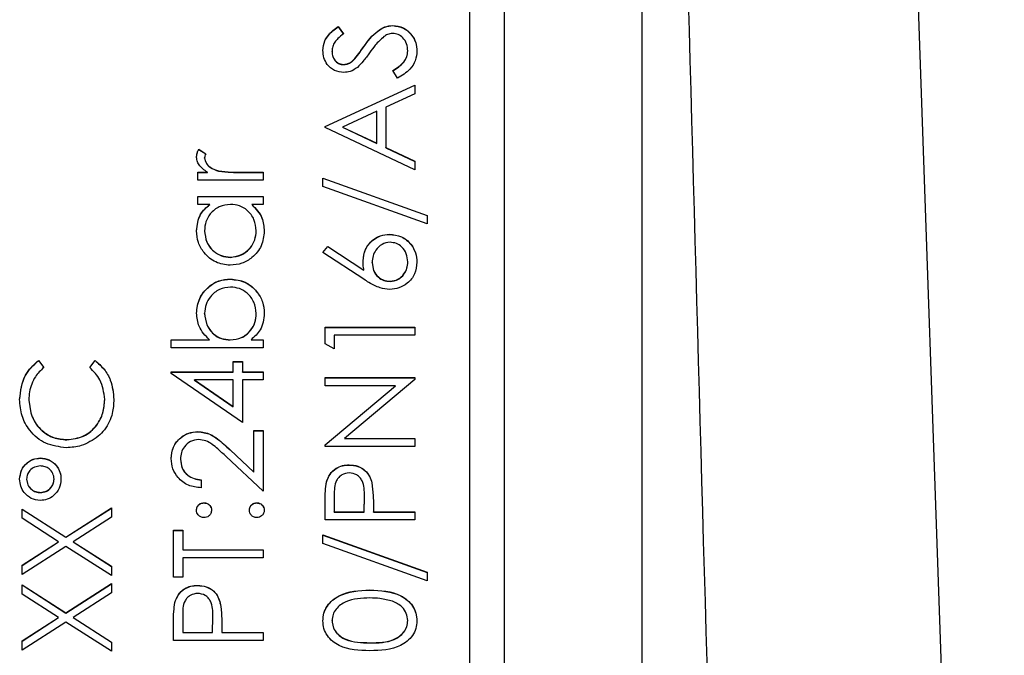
# Model space of a CAD drawing. Header units: millimetres. Extents: x 328 to 1113, y 82 to 901.
# Tile 14 of 23: x 642 to 657, y 516 to 525. Entities that reach past the tile are written whole.
import ezdxf

# ---------------------------------------------------------------- set-up
doc = ezdxf.new("R2010")
doc.units = ezdxf.units.MM

msp = doc.modelspace()

# ---------------------------------------------------------------- linework, layer by layer
at = {"color": 7, "linetype": 'Continuous', "lineweight": 25}
for p, q in [((654.231, 559.758), (656.682, 489.597)), ((651.424, 504.916), (651.424, 548.631)), ((649.424, 546.631), (649.424, 505.631)), ((648.924, 508.139), (648.924, 544.123)), ((647.011, 525.165), (647.09, 525.059)), ((647.011, 525.162), (647.011, 525.165)), ((647.011, 525.162), (647.09, 525.056)), ((647.805, 525.178), (647.805, 525.181)), ((646.924, 524.802), (646.924, 524.805)), ((647.386, 524.872), (647.386, 524.875)), ((648.024, 524.807), (648.024, 524.81)), ((647.256, 524.697), (647.256, 524.7)), ((647.088, 524.612), (647.088, 524.615)), ((647.873, 524.415), (647.807, 524.525)), ((646.824, 523.715), (648.124, 524.315)), ((646.824, 523.712), (648.124, 524.312)), ((648.124, 524.315), (648.124, 524.188)), ((648.124, 524.188), (647.707, 523.996)), ((647.574, 523.935), (647.077, 523.705)), ((647.574, 523.47), (647.574, 523.935)), ((647.707, 523.996), (647.707, 523.407)), ((646.824, 523.698), (646.824, 523.715)), ((648.124, 523.082), (646.824, 523.698)), ((647.077, 523.703), (647.077, 523.705)), ((647.077, 523.705), (647.574, 523.47)), ((647.077, 523.703), (647.574, 523.467)), ((644.99, 523.382), (645.091, 523.318)), ((644.99, 523.379), (644.99, 523.382)), ((644.99, 523.379), (645.091, 523.315)), ((647.574, 523.467), (647.574, 523.47)), ((647.707, 523.407), (648.124, 523.209)), ((647.707, 523.404), (647.707, 523.407)), ((647.707, 523.404), (648.124, 523.206)), ((645.074, 523.255), (645.074, 523.258)), ((648.124, 523.209), (648.124, 523.082)), ((645.278, 523.067), (645.278, 523.07)), ((644.974, 523.049), (645.114, 523.049)), ((644.974, 522.932), (644.974, 523.049)), ((644.974, 523.046), (645.114, 523.046)), ((645.924, 522.932), (644.974, 522.932)), ((645.114, 523.046), (645.114, 523.049)), ((645.605, 523.049), (645.924, 523.049)), ((645.605, 523.046), (645.605, 523.049)), ((645.605, 523.046), (645.924, 523.046)), ((645.924, 523.049), (645.924, 522.932)), ((646.79, 522.965), (648.307, 522.422)), ((646.79, 522.843), (646.79, 522.965)), ((646.79, 522.963), (648.307, 522.419)), ((648.307, 522.299), (646.79, 522.843)), ((644.974, 522.699), (645.924, 522.699)), ((644.974, 522.582), (644.974, 522.699)), ((644.974, 522.696), (645.924, 522.696)), ((645.924, 522.699), (645.924, 522.582)), ((645.15, 522.582), (644.974, 522.582)), ((645.15, 522.579), (645.15, 522.582)), ((645.924, 522.582), (645.759, 522.582)), ((645.759, 522.579), (645.759, 522.582)), ((648.307, 522.422), (648.307, 522.299)), ((645.074, 522.197), (645.074, 522.2)), ((645.824, 522.196), (645.824, 522.199)), ((647.759, 522.146), (647.759, 522.149)), ((646.79, 521.883), (646.861, 521.972)), ((646.792, 521.882), (646.861, 521.969)), ((646.861, 521.972), (647.386, 521.629)), ((646.861, 521.969), (646.861, 521.972)), ((646.861, 521.969), (647.386, 521.626)), ((645.448, 521.813), (645.448, 521.816)), ((647.384, 521.495), (646.79, 521.883)), ((647.386, 521.626), (647.386, 521.629)), ((647.507, 521.736), (647.507, 521.739)), ((648.024, 521.746), (648.024, 521.749)), ((645.451, 521.496), (645.451, 521.499)), ((647.766, 521.463), (647.766, 521.466)), ((645.074, 520.998), (645.074, 521.001)), ((645.824, 520.996), (645.824, 520.999)), ((646.824, 520.8), (648.124, 520.8)), ((646.824, 520.559), (646.824, 520.8)), ((646.824, 520.797), (648.124, 520.797)), ((648.124, 520.8), (648.124, 520.683)), ((646.957, 520.683), (646.957, 520.483)), ((648.124, 520.683), (646.957, 520.683)), ((644.59, 520.616), (645.146, 520.616)), ((644.59, 520.5), (644.59, 520.616)), ((644.59, 520.614), (645.146, 520.614)), ((645.924, 520.5), (644.59, 520.5)), ((645.146, 520.614), (645.146, 520.616)), ((645.447, 520.614), (645.447, 520.616)), ((645.748, 520.616), (645.924, 520.616)), ((645.748, 520.614), (645.748, 520.616)), ((645.748, 520.614), (645.924, 520.614)), ((645.924, 520.616), (645.924, 520.5)), ((646.957, 520.483), (646.824, 520.559)), ((642.662, 520.317), (642.74, 520.215)), ((642.662, 520.314), (642.662, 520.317)), ((642.662, 520.314), (642.74, 520.212)), ((643.407, 520.215), (643.484, 520.317)), ((643.407, 520.212), (643.484, 520.314)), ((643.484, 520.314), (643.484, 520.317)), ((645.49, 520.3), (645.624, 520.3)), ((645.49, 520.15), (645.49, 520.3)), ((645.49, 520.297), (645.624, 520.297)), ((645.624, 520.3), (645.624, 520.15)), ((644.59, 520.15), (645.49, 520.15)), ((644.59, 520.126), (644.59, 520.15)), ((644.59, 520.147), (645.49, 520.147)), ((645.624, 519.417), (644.59, 520.126)), ((645.49, 520.147), (645.49, 520.15)), ((645.624, 520.15), (645.924, 520.15)), ((645.624, 520.147), (645.624, 520.15)), ((645.624, 520.147), (645.924, 520.147)), ((645.924, 520.15), (645.924, 520.033)), ((646.824, 520.067), (648.124, 520.067)), ((646.824, 519.95), (646.824, 520.067)), ((646.824, 520.064), (648.124, 520.064)), ((648.124, 520.067), (648.124, 520.04)), ((644.926, 520.033), (645.49, 519.646)), ((645.49, 520.033), (644.926, 520.033)), ((644.926, 520.03), (644.926, 520.033)), ((644.926, 520.03), (645.49, 519.643)), ((645.49, 519.646), (645.49, 520.033)), ((645.624, 520.033), (645.624, 519.417)), ((645.924, 520.033), (645.624, 520.033)), ((647.847, 519.95), (646.824, 519.95)), ((646.824, 519.092), (647.847, 519.95)), ((646.824, 519.089), (647.847, 519.947)), ((648.124, 520.04), (647.103, 519.184)), ((647.847, 519.947), (647.847, 519.95)), ((642.524, 519.739), (642.524, 519.742)), ((643.624, 519.747), (643.624, 519.75)), ((645.49, 519.643), (645.49, 519.646)), ((644.977, 519.281), (644.977, 519.284)), ((645.79, 519.3), (645.924, 519.3)), ((645.79, 518.696), (645.79, 519.3)), ((645.79, 519.297), (645.924, 519.297)), ((645.924, 519.3), (645.924, 518.417)), ((643.075, 519.164), (643.075, 519.167)), ((646.824, 519.067), (646.824, 519.092)), ((648.124, 519.067), (646.824, 519.067)), ((647.103, 519.184), (648.124, 519.184)), ((647.103, 519.181), (647.103, 519.184)), ((647.103, 519.181), (648.124, 519.181)), ((648.124, 519.184), (648.124, 519.067)), ((645.924, 518.417), (645.386, 518.921)), ((645.443, 519.021), (645.79, 518.696)), ((645.443, 519.018), (645.443, 519.021)), ((645.443, 519.018), (645.79, 518.693)), ((642.69, 518.898), (642.69, 518.901)), ((644.724, 518.882), (644.724, 518.885)), ((647.173, 518.798), (647.173, 518.801)), ((645.79, 518.693), (645.79, 518.696)), ((642.49, 518.592), (642.49, 518.595)), ((642.89, 518.591), (642.89, 518.594)), ((645.024, 518.584), (645.024, 518.467)), ((646.843, 518.549), (646.843, 518.552)), ((647.502, 518.538), (647.502, 518.541)), ((642.69, 518.398), (642.69, 518.401)), ((646.957, 518.355), (646.957, 518.118)), ((647.39, 518.118), (647.393, 518.345)), ((647.39, 518.115), (647.393, 518.342)), ((647.393, 518.347), (647.393, 518.35)), ((647.393, 518.342), (647.393, 518.345)), ((645.065, 518.248), (645.065, 518.251)), ((645.832, 518.248), (645.832, 518.251)), ((646.824, 518.001), (646.824, 518.256)), ((647.524, 518.21), (647.524, 518.118)), ((642.424, 518.159), (643.061, 517.752)), ((642.424, 518.025), (642.424, 518.159)), ((642.424, 518.156), (643.061, 517.749)), ((643.061, 517.752), (643.724, 518.176)), ((643.061, 517.749), (643.724, 518.173)), ((643.724, 518.176), (643.724, 518.041)), ((646.957, 518.115), (646.957, 518.118)), ((646.957, 518.118), (647.39, 518.118)), ((646.957, 518.115), (647.39, 518.115)), ((647.39, 518.115), (647.39, 518.118)), ((647.524, 518.118), (648.124, 518.118)), ((647.524, 518.115), (647.524, 518.118)), ((647.524, 518.115), (648.124, 518.115)), ((648.124, 518.118), (648.124, 518.001)), ((642.956, 517.684), (642.424, 518.025)), ((643.724, 518.041), (643.166, 517.684)), ((648.124, 518.001), (646.824, 518.001)), ((644.624, 517.851), (644.757, 517.851)), ((644.624, 517.168), (644.624, 517.851)), ((644.624, 517.848), (644.757, 517.848)), ((644.757, 517.851), (644.757, 517.568)), ((646.79, 517.784), (648.307, 517.241)), ((646.79, 517.661), (646.79, 517.784)), ((646.79, 517.781), (648.307, 517.238)), ((642.424, 517.344), (642.956, 517.684)), ((642.424, 517.341), (642.956, 517.681)), ((642.956, 517.681), (642.956, 517.684)), ((643.061, 517.749), (643.061, 517.752)), ((643.166, 517.684), (643.724, 517.328)), ((643.166, 517.681), (643.166, 517.684)), ((643.166, 517.681), (643.724, 517.325)), ((648.307, 517.118), (646.79, 517.661)), ((643.061, 517.617), (642.424, 517.21)), ((643.724, 517.193), (643.061, 517.617)), ((644.757, 517.568), (645.924, 517.568)), ((644.757, 517.565), (644.757, 517.568)), ((644.757, 517.565), (645.924, 517.565)), ((645.924, 517.568), (645.924, 517.451)), ((642.424, 517.21), (642.424, 517.344)), ((645.924, 517.451), (644.757, 517.451)), ((644.757, 517.451), (644.757, 517.168)), ((643.724, 517.328), (643.724, 517.193)), ((648.307, 517.241), (648.307, 517.118)), ((642.424, 517.06), (643.061, 516.652)), ((642.424, 516.925), (642.424, 517.06)), ((642.424, 517.057), (643.061, 516.649)), ((643.061, 516.652), (643.724, 517.076)), ((643.061, 516.649), (643.724, 517.073)), ((643.724, 517.076), (643.724, 516.942)), ((644.757, 517.168), (644.624, 517.168)), ((644.973, 517.048), (644.973, 517.051)), ((642.956, 516.585), (642.424, 516.925)), ((643.724, 516.942), (643.166, 516.585)), ((647.474, 516.982), (647.474, 516.985)), ((644.643, 516.8), (644.643, 516.802)), ((645.302, 516.789), (645.302, 516.792)), ((643.061, 516.649), (643.061, 516.652)), ((642.424, 516.245), (642.956, 516.585)), ((642.424, 516.242), (642.956, 516.582)), ((643.061, 516.518), (642.424, 516.11)), ((642.956, 516.582), (642.956, 516.585)), ((643.724, 516.093), (643.061, 516.518)), ((643.166, 516.585), (643.724, 516.228)), ((643.166, 516.582), (643.166, 516.585)), ((643.166, 516.582), (643.724, 516.225)), ((644.624, 516.252), (644.624, 516.507)), ((644.757, 516.606), (644.757, 516.368)), ((645.19, 516.368), (645.193, 516.596)), ((645.19, 516.365), (645.193, 516.593)), ((645.193, 516.597), (645.193, 516.601)), ((645.193, 516.593), (645.193, 516.596)), ((646.924, 516.537), (646.924, 516.54)), ((648.024, 516.537), (648.024, 516.54)), ((644.757, 516.368), (645.19, 516.368)), ((644.757, 516.365), (644.757, 516.368)), ((644.757, 516.365), (645.19, 516.365)), ((645.19, 516.365), (645.19, 516.368)), ((645.324, 516.461), (645.324, 516.368)), ((645.324, 516.368), (645.924, 516.368)), ((645.324, 516.365), (645.324, 516.368)), ((645.324, 516.365), (645.924, 516.365)), ((645.924, 516.368), (645.924, 516.252)), ((642.424, 516.11), (642.424, 516.245)), ((643.724, 516.228), (643.724, 516.093)), ((645.924, 516.252), (644.624, 516.252)), ((647.474, 516.215), (647.474, 516.218))]:
    msp.add_line(p, q, dxfattribs=at)
for points, knots in [([(653.277, 483.245), (653.015, 492.69), (652.493, 511.444), (651.738, 538.406), (651.243, 555.924), (651.011, 564.133)], [0, 0, 0, 0, 0.350298, 0.695547, 1, 1, 1, 1]), ([(646.79, 524.818), (646.796, 524.867), (646.806, 524.947), (646.868, 525.042), (646.935, 525.108), (646.985, 525.146), (647.011, 525.165)], [0, 0, 0, 0, 0.338729, 0.558835, 0.779344, 1, 1, 1, 1]), ([(646.79, 524.815), (646.796, 524.864), (646.806, 524.944), (646.868, 525.039), (646.935, 525.105), (646.985, 525.143), (647.011, 525.162)], [0, 0, 0, 0, 0.338729, 0.558835, 0.779344, 1, 1, 1, 1]), ([(647.09, 525.059), (647.063, 525.037), (647.016, 525), (646.961, 524.939), (646.929, 524.875), (646.926, 524.829), (646.924, 524.805)], [0, 0, 0, 0, 0.340409, 0.560482, 0.78018, 1, 1, 1, 1]), ([(647.386, 524.875), (647.446, 524.956), (647.53, 525.07), (647.687, 525.167), (647.766, 525.176), (647.805, 525.181)], [0, 0, 0, 0, 0.560115, 0.780284, 1, 1, 1, 1]), ([(647.386, 524.872), (647.446, 524.954), (647.53, 525.067), (647.687, 525.164), (647.766, 525.173), (647.805, 525.178)], [0, 0, 0, 0, 0.560115, 0.780284, 1, 1, 1, 1]), ([(647.803, 525.065), (647.778, 525.061), (647.731, 525.056), (647.693, 525.029), (647.676, 525.018)], [0, 0, 0, 0, 0.55899, 1, 1, 1, 1]), ([(648.024, 524.81), (648.02, 524.845), (648.013, 524.915), (647.961, 525), (647.886, 525.054), (647.831, 525.061), (647.803, 525.065)], [0, 0, 0, 0, 0.280276, 0.560148, 0.780153, 1, 1, 1, 1]), ([(647.805, 525.181), (647.858, 525.174), (647.965, 525.159), (648.078, 525.055), (648.147, 524.935), (648.154, 524.852), (648.157, 524.81)], [0, 0, 0, 0, 0.279183, 0.559085, 0.779446, 1, 1, 1, 1]), ([(647.805, 525.178), (647.858, 525.171), (647.965, 525.156), (648.078, 525.053), (648.147, 524.933), (648.154, 524.849), (648.157, 524.807)], [0, 0, 0, 0, 0.279183, 0.559085, 0.779446, 1, 1, 1, 1]), ([(647.676, 525.018), (647.633, 524.978), (647.556, 524.906), (647.495, 524.821), (647.469, 524.784)], [0, 0, 0, 0, 0.559496, 1, 1, 1, 1]), ([(647.094, 524.498), (647.048, 524.504), (646.955, 524.515), (646.855, 524.604), (646.8, 524.71), (646.794, 524.782), (646.79, 524.818)], [0, 0, 0, 0, 0.279553, 0.558798, 0.779378, 1, 1, 1, 1]), ([(646.924, 524.805), (646.926, 524.779), (646.93, 524.726), (646.97, 524.663), (647.026, 524.621), (647.068, 524.617), (647.088, 524.615)], [0, 0, 0, 0, 0.280274, 0.559931, 0.77992, 1, 1, 1, 1]), ([(646.924, 524.802), (646.926, 524.776), (646.93, 524.723), (646.97, 524.66), (647.026, 524.618), (647.068, 524.614), (647.088, 524.612)], [0, 0, 0, 0, 0.280274, 0.559931, 0.77992, 1, 1, 1, 1]), ([(647.256, 524.7), (647.281, 524.732), (647.326, 524.79), (647.367, 524.849), (647.386, 524.875)], [0, 0, 0, 0, 0.559906, 1, 1, 1, 1]), ([(647.256, 524.697), (647.281, 524.729), (647.326, 524.787), (647.367, 524.846), (647.386, 524.872)], [0, 0, 0, 0, 0.559906, 1, 1, 1, 1]), ([(647.469, 524.784), (647.439, 524.741), (647.385, 524.666), (647.32, 524.6), (647.292, 524.571)], [0, 0, 0, 0, 0.560413, 1, 1, 1, 1]), ([(647.807, 524.525), (647.867, 524.563), (647.949, 524.617), (648.015, 524.727), (648.021, 524.782), (648.024, 524.81)], [0, 0, 0, 0, 0.559321, 0.779782, 1, 1, 1, 1]), ([(647.807, 524.522), (647.867, 524.56), (647.949, 524.614), (648.015, 524.724), (648.021, 524.779), (648.024, 524.807)], [0, 0, 0, 0, 0.559321, 0.779782, 1, 1, 1, 1]), ([(648.157, 524.81), (648.152, 524.762), (648.143, 524.666), (648.045, 524.518), (647.938, 524.454), (647.873, 524.415)], [0, 0, 0, 0, 0.27988, 0.559666, 1, 1, 1, 1]), ([(647.088, 524.615), (647.107, 524.616), (647.143, 524.619), (647.203, 524.647), (647.236, 524.68), (647.256, 524.7)], [0, 0, 0, 0, 0.279946, 0.559774, 1, 1, 1, 1]), ([(647.088, 524.612), (647.107, 524.613), (647.143, 524.616), (647.203, 524.645), (647.236, 524.677), (647.256, 524.697)], [0, 0, 0, 0, 0.279946, 0.559774, 1, 1, 1, 1]), ([(647.292, 524.571), (647.258, 524.548), (647.198, 524.507), (647.126, 524.501), (647.094, 524.498)], [0, 0, 0, 0, 0.5598405, 1, 1, 1, 1]), ([(644.957, 523.28), (644.96, 523.301), (644.964, 523.337), (644.982, 523.368), (644.99, 523.382)], [0, 0, 0, 0, 0.559243, 1, 1, 1, 1]), ([(644.957, 523.277), (644.96, 523.298), (644.964, 523.334), (644.982, 523.365), (644.99, 523.379)], [0, 0, 0, 0, 0.559243, 1, 1, 1, 1]), ([(645.114, 523.049), (645.069, 523.081), (645.007, 523.127), (644.963, 523.216), (644.959, 523.259), (644.957, 523.28)], [0, 0, 0, 0, 0.558788, 0.779481, 1, 1, 1, 1]), ([(645.091, 523.318), (645.086, 523.307), (645.077, 523.288), (645.075, 523.267), (645.074, 523.258)], [0, 0, 0, 0, 0.560396, 1, 1, 1, 1]), ([(645.074, 523.258), (645.08, 523.231), (645.092, 523.176), (645.168, 523.105), (645.237, 523.083), (645.278, 523.07)], [0, 0, 0, 0, 0.2783358, 0.5587681, 1, 1, 1, 1]), ([(645.074, 523.255), (645.08, 523.228), (645.092, 523.173), (645.168, 523.102), (645.237, 523.08), (645.278, 523.067)], [0, 0, 0, 0, 0.278336, 0.558768, 1, 1, 1, 1]), ([(645.278, 523.07), (645.339, 523.062), (645.447, 523.048), (645.556, 523.049), (645.605, 523.049)], [0, 0, 0, 0, 0.559636, 1, 1, 1, 1]), ([(645.278, 523.067), (645.339, 523.059), (645.447, 523.045), (645.556, 523.046), (645.605, 523.046)], [0, 0, 0, 0, 0.559636, 1, 1, 1, 1]), ([(644.957, 522.198), (644.967, 522.284), (644.984, 522.437), (645.099, 522.538), (645.15, 522.582)], [0, 0, 0, 0, 0.559062, 1, 1, 1, 1]), ([(644.957, 522.195), (644.967, 522.281), (644.984, 522.434), (645.099, 522.535), (645.15, 522.579)], [0, 0, 0, 0, 0.559062, 1, 1, 1, 1]), ([(645.451, 522.582), (645.395, 522.576), (645.282, 522.564), (645.158, 522.459), (645.084, 522.332), (645.077, 522.244), (645.074, 522.2)], [0, 0, 0, 0, 0.27966, 0.55921, 0.779487, 1, 1, 1, 1]), ([(645.824, 522.199), (645.817, 522.254), (645.804, 522.366), (645.708, 522.495), (645.583, 522.571), (645.495, 522.578), (645.451, 522.582)], [0, 0, 0, 0, 0.279822, 0.559387, 0.779603, 1, 1, 1, 1]), ([(645.759, 522.582), (645.818, 522.521), (645.923, 522.411), (645.935, 522.261), (645.94, 522.194)], [0, 0, 0, 0, 0.558763, 1, 1, 1, 1]), ([(645.759, 522.579), (645.818, 522.518), (645.923, 522.408), (645.935, 522.258), (645.94, 522.191)], [0, 0, 0, 0, 0.558763, 1, 1, 1, 1]), ([(645.446, 521.699), (645.373, 521.708), (645.228, 521.726), (645.069, 521.864), (644.972, 522.026), (644.962, 522.141), (644.957, 522.198)], [0, 0, 0, 0, 0.279413, 0.559191, 0.779548, 1, 1, 1, 1]), ([(645.074, 522.2), (645.08, 522.144), (645.093, 522.033), (645.192, 521.906), (645.316, 521.83), (645.404, 521.821), (645.448, 521.816)], [0, 0, 0, 0, 0.279767, 0.559291, 0.779719, 1, 1, 1, 1]), ([(645.074, 522.197), (645.08, 522.141), (645.093, 522.03), (645.192, 521.903), (645.316, 521.827), (645.404, 521.818), (645.448, 521.813)], [0, 0, 0, 0, 0.279767, 0.559291, 0.779719, 1, 1, 1, 1]), ([(645.448, 521.816), (645.503, 521.824), (645.614, 521.84), (645.738, 521.942), (645.811, 522.067), (645.82, 522.155), (645.824, 522.199)], [0, 0, 0, 0, 0.279429, 0.559146, 0.77957, 1, 1, 1, 1]), ([(645.448, 521.813), (645.503, 521.821), (645.614, 521.837), (645.738, 521.939), (645.811, 522.065), (645.82, 522.152), (645.824, 522.196)], [0, 0, 0, 0, 0.279429, 0.559146, 0.77957, 1, 1, 1, 1]), ([(645.94, 522.194), (645.932, 522.121), (645.915, 521.975), (645.78, 521.814), (645.618, 521.714), (645.504, 521.704), (645.446, 521.699)], [0, 0, 0, 0, 0.279573, 0.559333, 0.779589, 1, 1, 1, 1]), ([(647.374, 521.764), (647.38, 521.821), (647.393, 521.934), (647.498, 522.061), (647.625, 522.138), (647.714, 522.145), (647.759, 522.149)], [0, 0, 0, 0, 0.279638, 0.559326, 0.779527, 1, 1, 1, 1]), ([(647.374, 521.761), (647.38, 521.818), (647.393, 521.931), (647.498, 522.058), (647.625, 522.135), (647.714, 522.142), (647.759, 522.146)], [0, 0, 0, 0, 0.279638, 0.559326, 0.779527, 1, 1, 1, 1]), ([(647.759, 522.149), (647.818, 522.142), (647.937, 522.129), (648.069, 522.018), (648.144, 521.883), (648.153, 521.79), (648.157, 521.743)], [0, 0, 0, 0, 0.279631, 0.55896, 0.779478, 1, 1, 1, 1]), ([(647.759, 522.146), (647.818, 522.139), (647.937, 522.126), (648.069, 522.015), (648.144, 521.88), (648.153, 521.787), (648.157, 521.74)], [0, 0, 0, 0, 0.279631, 0.55896, 0.779478, 1, 1, 1, 1]), ([(647.766, 522.033), (647.725, 522.027), (647.644, 522.014), (647.561, 521.929), (647.514, 521.835), (647.509, 521.771), (647.507, 521.739)], [0, 0, 0, 0, 0.278754, 0.558605, 0.779147, 1, 1, 1, 1]), ([(648.024, 521.749), (648.02, 521.789), (648.012, 521.869), (647.945, 521.962), (647.86, 522.023), (647.797, 522.029), (647.766, 522.033)], [0, 0, 0, 0, 0.280018, 0.559853, 0.779987, 1, 1, 1, 1]), ([(647.386, 521.629), (647.382, 521.654), (647.375, 521.699), (647.374, 521.744), (647.374, 521.764)], [0, 0, 0, 0, 0.5599103, 1, 1, 1, 1]), ([(647.507, 521.739), (647.511, 521.7), (647.517, 521.62), (647.586, 521.53), (647.673, 521.475), (647.735, 521.469), (647.766, 521.466)], [0, 0, 0, 0, 0.2801275, 0.5595148, 0.7797192, 1, 1, 1, 1]), ([(647.507, 521.736), (647.511, 521.697), (647.517, 521.618), (647.586, 521.527), (647.673, 521.472), (647.735, 521.466), (647.766, 521.463)], [0, 0, 0, 0, 0.280127, 0.559515, 0.779719, 1, 1, 1, 1]), ([(648.157, 521.743), (648.15, 521.685), (648.136, 521.569), (648.031, 521.437), (647.898, 521.363), (647.807, 521.354), (647.761, 521.349)], [0, 0, 0, 0, 0.27967, 0.559085, 0.779558, 1, 1, 1, 1]), ([(647.766, 521.466), (647.806, 521.472), (647.886, 521.483), (647.968, 521.564), (648.017, 521.655), (648.021, 521.718), (648.024, 521.749)], [0, 0, 0, 0, 0.279059, 0.55882, 0.779303, 1, 1, 1, 1]), ([(647.766, 521.463), (647.806, 521.469), (647.886, 521.48), (647.968, 521.561), (648.017, 521.652), (648.021, 521.715), (648.024, 521.746)], [0, 0, 0, 0, 0.279059, 0.5588204, 0.7793034, 1, 1, 1, 1]), ([(644.957, 521.004), (644.966, 521.077), (644.983, 521.223), (645.117, 521.384), (645.278, 521.485), (645.393, 521.494), (645.451, 521.499)], [0, 0, 0, 0, 0.279577, 0.559334, 0.779604, 1, 1, 1, 1]), ([(644.957, 521.001), (644.966, 521.074), (644.983, 521.22), (645.117, 521.381), (645.278, 521.482), (645.393, 521.492), (645.451, 521.496)], [0, 0, 0, 0, 0.279577, 0.559334, 0.779604, 1, 1, 1, 1]), ([(645.451, 521.499), (645.524, 521.49), (645.67, 521.473), (645.828, 521.335), (645.926, 521.172), (645.936, 521.057), (645.94, 521)], [0, 0, 0, 0, 0.279433, 0.559216, 0.779559, 1, 1, 1, 1]), ([(645.451, 521.496), (645.524, 521.488), (645.67, 521.47), (645.828, 521.332), (645.926, 521.169), (645.936, 521.055), (645.94, 520.997)], [0, 0, 0, 0, 0.279433, 0.559216, 0.779559, 1, 1, 1, 1]), ([(647.761, 521.349), (647.715, 521.354), (647.638, 521.362), (647.539, 521.403), (647.46, 521.446), (647.409, 521.478), (647.384, 521.495)], [0, 0, 0, 0, 0.339374, 0.559486, 0.779731, 1, 1, 1, 1]), ([(645.451, 521.383), (645.395, 521.375), (645.284, 521.359), (645.16, 521.257), (645.087, 521.132), (645.078, 521.045), (645.074, 521.001)], [0, 0, 0, 0, 0.279403, 0.559104, 0.779552, 1, 1, 1, 1]), ([(645.824, 520.999), (645.817, 521.055), (645.804, 521.166), (645.705, 521.292), (645.582, 521.369), (645.494, 521.378), (645.451, 521.383)], [0, 0, 0, 0, 0.279756, 0.559279, 0.779725, 1, 1, 1, 1]), ([(645.146, 520.616), (645.086, 520.677), (644.978, 520.786), (644.964, 520.937), (644.957, 521.004)], [0, 0, 0, 0, 0.559294, 1, 1, 1, 1]), ([(645.074, 521.001), (645.081, 520.945), (645.094, 520.834), (645.189, 520.704), (645.315, 520.628), (645.403, 520.62), (645.447, 520.616)], [0, 0, 0, 0, 0.279786, 0.559477, 0.779627, 1, 1, 1, 1]), ([(645.074, 520.998), (645.081, 520.942), (645.094, 520.831), (645.189, 520.701), (645.315, 520.625), (645.403, 520.617), (645.447, 520.614)], [0, 0, 0, 0, 0.279786, 0.559477, 0.779627, 1, 1, 1, 1]), ([(645.447, 520.616), (645.503, 520.623), (645.616, 520.635), (645.74, 520.74), (645.813, 520.867), (645.82, 520.955), (645.824, 520.999)], [0, 0, 0, 0, 0.279639, 0.559192, 0.779512, 1, 1, 1, 1]), ([(645.447, 520.614), (645.503, 520.62), (645.616, 520.632), (645.74, 520.737), (645.813, 520.864), (645.82, 520.952), (645.824, 520.996)], [0, 0, 0, 0, 0.279639, 0.559192, 0.779512, 1, 1, 1, 1]), ([(645.94, 521), (645.931, 520.915), (645.913, 520.762), (645.798, 520.661), (645.748, 520.616)], [0, 0, 0, 0, 0.5589217, 1, 1, 1, 1]), ([(642.39, 519.75), (642.404, 519.874), (642.429, 520.097), (642.591, 520.25), (642.662, 520.317)], [0, 0, 0, 0, 0.559517, 1, 1, 1, 1]), ([(642.39, 519.747), (642.404, 519.871), (642.429, 520.094), (642.591, 520.247), (642.662, 520.314)], [0, 0, 0, 0, 0.559517, 1, 1, 1, 1]), ([(642.74, 520.215), (642.696, 520.172), (642.623, 520.102), (642.562, 519.975), (642.529, 519.861), (642.526, 519.782), (642.524, 519.742)], [0, 0, 0, 0, 0.339327, 0.559466, 0.779727, 1, 1, 1, 1]), ([(643.624, 519.75), (643.612, 519.851), (643.59, 520.031), (643.463, 520.158), (643.407, 520.215)], [0, 0, 0, 0, 0.558772, 1, 1, 1, 1]), ([(643.484, 520.317), (643.53, 520.277), (643.622, 520.196), (643.733, 520.004), (643.748, 519.847), (643.757, 519.751)], [0, 0, 0, 0, 0.28041, 0.560795, 1, 1, 1, 1]), ([(643.484, 520.314), (643.53, 520.274), (643.622, 520.193), (643.733, 520.001), (643.748, 519.844), (643.757, 519.748)], [0, 0, 0, 0, 0.28041, 0.560795, 1, 1, 1, 1]), ([(643.066, 519.05), (642.964, 519.062), (642.761, 519.086), (642.537, 519.278), (642.408, 519.51), (642.396, 519.67), (642.39, 519.75)], [0, 0, 0, 0, 0.279512, 0.55908, 0.779374, 1, 1, 1, 1]), ([(642.524, 519.742), (642.533, 519.659), (642.552, 519.493), (642.693, 519.3), (642.879, 519.185), (643.01, 519.173), (643.075, 519.167)], [0, 0, 0, 0, 0.279856, 0.559519, 0.779686, 1, 1, 1, 1]), ([(642.524, 519.739), (642.533, 519.656), (642.552, 519.491), (642.693, 519.297), (642.879, 519.182), (643.01, 519.17), (643.075, 519.164)], [0, 0, 0, 0, 0.279856, 0.559519, 0.779686, 1, 1, 1, 1]), ([(643.075, 519.167), (643.159, 519.177), (643.327, 519.197), (643.509, 519.36), (643.61, 519.553), (643.619, 519.684), (643.624, 519.75)], [0, 0, 0, 0, 0.279434, 0.558921, 0.779283, 1, 1, 1, 1]), ([(643.075, 519.164), (643.159, 519.174), (643.327, 519.194), (643.509, 519.357), (643.61, 519.55), (643.619, 519.682), (643.624, 519.747)], [0, 0, 0, 0, 0.279434, 0.558921, 0.779283, 1, 1, 1, 1]), ([(643.757, 519.751), (643.753, 519.683), (643.747, 519.57), (643.694, 519.422), (643.625, 519.307), (643.562, 519.246), (643.53, 519.215)], [0, 0, 0, 0, 0.339838, 0.559927, 0.779959, 1, 1, 1, 1]), ([(643.53, 519.215), (643.451, 519.161), (643.31, 519.065), (643.141, 519.055), (643.066, 519.05)], [0, 0, 0, 0, 0.559029, 1, 1, 1, 1]), ([(644.59, 518.891), (644.596, 518.949), (644.607, 519.065), (644.713, 519.194), (644.841, 519.271), (644.932, 519.28), (644.977, 519.284)], [0, 0, 0, 0, 0.27989, 0.559224, 0.779582, 1, 1, 1, 1]), ([(644.59, 518.888), (644.596, 518.946), (644.607, 519.062), (644.713, 519.191), (644.841, 519.268), (644.932, 519.277), (644.977, 519.281)], [0, 0, 0, 0, 0.27989, 0.559224, 0.779582, 1, 1, 1, 1]), ([(644.977, 519.284), (645.039, 519.276), (645.143, 519.263), (645.261, 519.179), (645.355, 519.103), (645.414, 519.048), (645.443, 519.021)], [0, 0, 0, 0, 0.33837, 0.558748, 0.779361, 1, 1, 1, 1]), ([(644.977, 519.281), (645.039, 519.273), (645.143, 519.26), (645.261, 519.177), (645.355, 519.1), (645.414, 519.045), (645.443, 519.018)], [0, 0, 0, 0, 0.33837, 0.558748, 0.779361, 1, 1, 1, 1]), ([(644.987, 519.167), (644.947, 519.162), (644.867, 519.151), (644.782, 519.071), (644.731, 518.98), (644.726, 518.917), (644.724, 518.885)], [0, 0, 0, 0, 0.279126, 0.558978, 0.77935, 1, 1, 1, 1]), ([(645.386, 518.921), (645.346, 518.959), (645.281, 519.021), (645.185, 519.1), (645.093, 519.157), (645.023, 519.164), (644.987, 519.167)], [0, 0, 0, 0, 0.340542, 0.56085, 0.780599, 1, 1, 1, 1]), ([(642.39, 518.594), (642.396, 518.639), (642.406, 518.728), (642.486, 518.829), (642.585, 518.891), (642.655, 518.897), (642.69, 518.901)], [0, 0, 0, 0, 0.279651, 0.559386, 0.779629, 1, 1, 1, 1]), ([(642.39, 518.591), (642.396, 518.636), (642.406, 518.725), (642.486, 518.826), (642.585, 518.888), (642.655, 518.894), (642.69, 518.898)], [0, 0, 0, 0, 0.2796507, 0.5593861, 0.7796292, 1, 1, 1, 1]), ([(642.692, 518.784), (642.663, 518.781), (642.605, 518.775), (642.539, 518.726), (642.497, 518.663), (642.493, 518.618), (642.49, 518.595)], [0, 0, 0, 0, 0.2799708, 0.5596678, 0.7798094, 1, 1, 1, 1]), ([(642.69, 518.901), (642.735, 518.895), (642.826, 518.884), (642.923, 518.799), (642.982, 518.698), (642.988, 518.627), (642.99, 518.592)], [0, 0, 0, 0, 0.279451, 0.559125, 0.779441, 1, 1, 1, 1]), ([(642.69, 518.898), (642.735, 518.892), (642.826, 518.881), (642.923, 518.796), (642.982, 518.695), (642.988, 518.624), (642.99, 518.589)], [0, 0, 0, 0, 0.279451, 0.559125, 0.779441, 1, 1, 1, 1]), ([(642.89, 518.594), (642.887, 518.623), (642.879, 518.68), (642.824, 518.741), (642.759, 518.778), (642.715, 518.782), (642.692, 518.784)], [0, 0, 0, 0, 0.2792797, 0.5590963, 0.7795072, 1, 1, 1, 1]), ([(645.024, 518.467), (644.961, 518.475), (644.834, 518.49), (644.69, 518.601), (644.603, 518.742), (644.595, 518.841), (644.59, 518.891)], [0, 0, 0, 0, 0.280029, 0.559515, 0.779668, 1, 1, 1, 1]), ([(644.724, 518.885), (644.728, 518.841), (644.737, 518.752), (644.818, 518.652), (644.92, 518.598), (644.989, 518.589), (645.024, 518.584)], [0, 0, 0, 0, 0.279699, 0.558847, 0.779176, 1, 1, 1, 1]), ([(644.724, 518.882), (644.728, 518.838), (644.737, 518.749), (644.818, 518.649), (644.92, 518.595), (644.989, 518.586), (645.024, 518.581)], [0, 0, 0, 0, 0.279699, 0.558847, 0.779176, 1, 1, 1, 1]), ([(646.843, 518.552), (646.858, 518.591), (646.886, 518.67), (646.974, 518.752), (647.074, 518.795), (647.14, 518.799), (647.173, 518.801)], [0, 0, 0, 0, 0.279705, 0.559381, 0.779509, 1, 1, 1, 1]), ([(646.843, 518.549), (646.858, 518.588), (646.886, 518.667), (646.974, 518.749), (647.074, 518.792), (647.14, 518.796), (647.173, 518.798)], [0, 0, 0, 0, 0.279705, 0.559381, 0.779509, 1, 1, 1, 1]), ([(647.173, 518.801), (647.215, 518.797), (647.301, 518.791), (647.405, 518.726), (647.473, 518.638), (647.493, 518.573), (647.502, 518.541)], [0, 0, 0, 0, 0.280099, 0.559324, 0.779458, 1, 1, 1, 1]), ([(647.173, 518.798), (647.215, 518.795), (647.301, 518.788), (647.405, 518.723), (647.473, 518.635), (647.493, 518.571), (647.502, 518.538)], [0, 0, 0, 0, 0.280099, 0.559324, 0.779458, 1, 1, 1, 1]), ([(647.173, 518.684), (647.136, 518.678), (647.08, 518.669), (647.021, 518.621), (646.955, 518.53), (646.956, 518.433), (646.957, 518.355)], [0, 0, 0, 0, 0.248969, 0.374729, 0.500383, 1, 1, 1, 1]), ([(647.393, 518.345), (647.394, 518.424), (647.394, 518.523), (647.329, 518.619), (647.269, 518.669), (647.211, 518.678), (647.173, 518.684)], [0, 0, 0, 0, 0.4997206, 0.6253498, 0.7510825, 1, 1, 1, 1]), ([(642.688, 518.284), (642.643, 518.29), (642.554, 518.302), (642.458, 518.388), (642.399, 518.489), (642.393, 518.559), (642.39, 518.594)], [0, 0, 0, 0, 0.279239, 0.559101, 0.779515, 1, 1, 1, 1]), ([(642.49, 518.595), (642.494, 518.566), (642.502, 518.508), (642.557, 518.445), (642.622, 518.407), (642.668, 518.403), (642.69, 518.401)], [0, 0, 0, 0, 0.279349, 0.559223, 0.779594, 1, 1, 1, 1]), ([(642.49, 518.592), (642.494, 518.563), (642.502, 518.505), (642.557, 518.442), (642.622, 518.404), (642.668, 518.4), (642.69, 518.398)], [0, 0, 0, 0, 0.2793486, 0.5592234, 0.7795938, 1, 1, 1, 1]), ([(642.99, 518.592), (642.985, 518.546), (642.976, 518.456), (642.894, 518.355), (642.794, 518.293), (642.723, 518.287), (642.688, 518.284)], [0, 0, 0, 0, 0.279728, 0.559381, 0.779608, 1, 1, 1, 1]), ([(642.69, 518.401), (642.719, 518.404), (642.777, 518.411), (642.842, 518.463), (642.884, 518.526), (642.888, 518.571), (642.89, 518.594)], [0, 0, 0, 0, 0.279655, 0.5595, 0.779804, 1, 1, 1, 1]), ([(642.69, 518.398), (642.719, 518.401), (642.777, 518.408), (642.842, 518.46), (642.884, 518.523), (642.888, 518.569), (642.89, 518.591)], [0, 0, 0, 0, 0.279655, 0.5595, 0.779804, 1, 1, 1, 1]), ([(646.824, 518.256), (646.824, 518.311), (646.823, 518.41), (646.837, 518.509), (646.843, 518.552)], [0, 0, 0, 0, 0.560314, 1, 1, 1, 1]), ([(646.824, 518.253), (646.824, 518.308), (646.823, 518.408), (646.837, 518.506), (646.843, 518.549)], [0, 0, 0, 0, 0.560314, 1, 1, 1, 1]), ([(647.502, 518.541), (647.51, 518.48), (647.524, 518.37), (647.524, 518.259), (647.524, 518.21)], [0, 0, 0, 0, 0.559694, 1, 1, 1, 1]), ([(647.502, 518.538), (647.51, 518.477), (647.524, 518.367), (647.524, 518.256), (647.524, 518.208)], [0, 0, 0, 0, 0.559694, 1, 1, 1, 1]), ([(644.957, 518.143), (644.959, 518.159), (644.963, 518.191), (644.992, 518.226), (645.028, 518.248), (645.053, 518.25), (645.065, 518.251)], [0, 0, 0, 0, 0.2796016, 0.559212, 0.7794752, 1, 1, 1, 1]), ([(644.957, 518.14), (644.959, 518.156), (644.963, 518.188), (644.992, 518.223), (645.028, 518.245), (645.053, 518.247), (645.065, 518.248)], [0, 0, 0, 0, 0.279602, 0.559212, 0.779475, 1, 1, 1, 1]), ([(645.065, 518.251), (645.081, 518.249), (645.114, 518.245), (645.149, 518.216), (645.171, 518.18), (645.173, 518.155), (645.174, 518.143)], [0, 0, 0, 0, 0.279517, 0.559326, 0.779544, 1, 1, 1, 1]), ([(645.065, 518.248), (645.081, 518.246), (645.114, 518.243), (645.149, 518.213), (645.171, 518.177), (645.173, 518.152), (645.174, 518.14)], [0, 0, 0, 0, 0.279517, 0.559326, 0.779544, 1, 1, 1, 1]), ([(645.724, 518.143), (645.726, 518.159), (645.729, 518.191), (645.759, 518.226), (645.794, 518.248), (645.82, 518.25), (645.832, 518.251)], [0, 0, 0, 0, 0.279602, 0.559212, 0.779475, 1, 1, 1, 1]), ([(645.724, 518.14), (645.726, 518.156), (645.729, 518.188), (645.759, 518.223), (645.794, 518.245), (645.82, 518.247), (645.832, 518.248)], [0, 0, 0, 0, 0.279602, 0.559212, 0.779475, 1, 1, 1, 1]), ([(645.832, 518.251), (645.848, 518.249), (645.88, 518.245), (645.915, 518.216), (645.937, 518.18), (645.939, 518.155), (645.94, 518.143)], [0, 0, 0, 0, 0.279469, 0.559358, 0.779674, 1, 1, 1, 1]), ([(645.832, 518.248), (645.848, 518.246), (645.88, 518.242), (645.915, 518.213), (645.937, 518.177), (645.939, 518.152), (645.94, 518.14)], [0, 0, 0, 0, 0.279469, 0.559358, 0.779674, 1, 1, 1, 1]), ([(645.065, 518.034), (645.05, 518.036), (645.018, 518.04), (644.982, 518.07), (644.961, 518.105), (644.958, 518.13), (644.957, 518.143)], [0, 0, 0, 0, 0.279585, 0.559454, 0.779697, 1, 1, 1, 1]), ([(645.174, 518.143), (645.172, 518.127), (645.168, 518.095), (645.139, 518.059), (645.103, 518.038), (645.078, 518.035), (645.065, 518.034)], [0, 0, 0, 0, 0.279647, 0.559299, 0.779615, 1, 1, 1, 1]), ([(645.832, 518.034), (645.816, 518.036), (645.784, 518.04), (645.749, 518.069), (645.727, 518.105), (645.725, 518.13), (645.724, 518.143)], [0, 0, 0, 0, 0.2795762, 0.5592837, 0.7795524, 1, 1, 1, 1]), ([(645.94, 518.143), (645.939, 518.127), (645.935, 518.095), (645.905, 518.06), (645.87, 518.038), (645.845, 518.035), (645.832, 518.034)], [0, 0, 0, 0, 0.279581, 0.559143, 0.779575, 1, 1, 1, 1]), ([(644.643, 516.802), (644.658, 516.842), (644.686, 516.921), (644.774, 517.003), (644.874, 517.046), (644.94, 517.049), (644.973, 517.051)], [0, 0, 0, 0, 0.279705, 0.559381, 0.779509, 1, 1, 1, 1]), ([(644.973, 517.051), (645.015, 517.048), (645.101, 517.042), (645.205, 516.977), (645.273, 516.888), (645.293, 516.824), (645.302, 516.792)], [0, 0, 0, 0, 0.280099, 0.559324, 0.779458, 1, 1, 1, 1]), ([(644.643, 516.8), (644.658, 516.839), (644.686, 516.918), (644.774, 517), (644.874, 517.043), (644.94, 517.046), (644.973, 517.048)], [0, 0, 0, 0, 0.279705, 0.559381, 0.779509, 1, 1, 1, 1]), ([(644.973, 516.935), (644.936, 516.929), (644.88, 516.92), (644.821, 516.872), (644.755, 516.78), (644.756, 516.683), (644.757, 516.606)], [0, 0, 0, 0, 0.248969, 0.374729, 0.500383, 1, 1, 1, 1]), ([(644.973, 517.048), (645.015, 517.045), (645.101, 517.039), (645.205, 516.974), (645.273, 516.886), (645.293, 516.821), (645.302, 516.789)], [0, 0, 0, 0, 0.280099, 0.559324, 0.779458, 1, 1, 1, 1]), ([(645.193, 516.596), (645.194, 516.675), (645.194, 516.774), (645.129, 516.87), (645.069, 516.92), (645.011, 516.929), (644.973, 516.935)], [0, 0, 0, 0, 0.499721, 0.62535, 0.751083, 1, 1, 1, 1]), ([(646.79, 516.536), (646.794, 516.574), (646.8, 516.651), (646.868, 516.79), (647.084, 516.966), (647.318, 516.977), (647.474, 516.985)], [0, 0, 0, 0, 0.1256, 0.251197, 0.500581, 1, 1, 1, 1]), ([(646.79, 516.533), (646.794, 516.572), (646.8, 516.648), (646.868, 516.787), (647.084, 516.963), (647.318, 516.974), (647.474, 516.982)], [0, 0, 0, 0, 0.1256, 0.251197, 0.500581, 1, 1, 1, 1]), ([(647.474, 516.985), (647.63, 516.977), (647.864, 516.967), (648.08, 516.79), (648.148, 516.651), (648.154, 516.574), (648.157, 516.536)], [0, 0, 0, 0, 0.499407, 0.748743, 0.874372, 1, 1, 1, 1]), ([(647.474, 516.982), (647.63, 516.975), (647.864, 516.964), (648.08, 516.787), (648.148, 516.648), (648.154, 516.571), (648.157, 516.533)], [0, 0, 0, 0, 0.499407, 0.748743, 0.874372, 1, 1, 1, 1]), ([(644.624, 516.507), (644.624, 516.562), (644.623, 516.661), (644.637, 516.759), (644.643, 516.802)], [0, 0, 0, 0, 0.560314, 1, 1, 1, 1]), ([(644.624, 516.504), (644.624, 516.559), (644.623, 516.658), (644.637, 516.756), (644.643, 516.8)], [0, 0, 0, 0, 0.560314, 1, 1, 1, 1]), ([(645.302, 516.792), (645.31, 516.731), (645.324, 516.621), (645.324, 516.51), (645.324, 516.461)], [0, 0, 0, 0, 0.559694, 1, 1, 1, 1]), ([(645.302, 516.789), (645.31, 516.728), (645.324, 516.618), (645.324, 516.507), (645.324, 516.458)], [0, 0, 0, 0, 0.5596942, 1, 1, 1, 1]), ([(647.474, 516.868), (647.353, 516.863), (647.172, 516.856), (646.994, 516.734), (646.933, 516.629), (646.927, 516.57), (646.924, 516.54)], [0, 0, 0, 0, 0.500072, 0.749021, 0.874598, 1, 1, 1, 1]), ([(647.801, 516.819), (647.741, 516.835), (647.634, 516.865), (647.523, 516.867), (647.474, 516.868)], [0, 0, 0, 0, 0.559599, 1, 1, 1, 1]), ([(648.024, 516.54), (648.019, 516.576), (648.01, 516.647), (647.936, 516.756), (647.852, 516.795), (647.801, 516.819)], [0, 0, 0, 0, 0.280257, 0.560781, 1, 1, 1, 1]), ([(647.474, 516.102), (647.319, 516.107), (647.125, 516.113), (646.93, 516.234), (646.852, 516.319), (646.8, 516.422), (646.794, 516.498), (646.79, 516.536)], [0, 0, 0, 0, 0.498702, 0.624177, 0.749467, 0.874745, 1, 1, 1, 1]), ([(646.924, 516.54), (646.927, 516.51), (646.933, 516.451), (646.978, 516.372), (647.042, 516.309), (647.201, 516.223), (647.352, 516.22), (647.474, 516.218)], [0, 0, 0, 0, 0.125139, 0.250418, 0.375519, 0.500847, 1, 1, 1, 1]), ([(646.924, 516.537), (646.927, 516.507), (646.933, 516.448), (646.978, 516.369), (647.042, 516.306), (647.201, 516.22), (647.352, 516.217), (647.474, 516.215)], [0, 0, 0, 0, 0.125139, 0.250418, 0.375519, 0.500847, 1, 1, 1, 1]), ([(647.474, 516.218), (647.595, 516.219), (647.777, 516.221), (647.955, 516.346), (648.014, 516.451), (648.021, 516.51), (648.024, 516.54)], [0, 0, 0, 0, 0.5002912, 0.749086, 0.8746062, 1, 1, 1, 1]), ([(647.474, 516.215), (647.595, 516.216), (647.777, 516.218), (647.955, 516.343), (648.014, 516.448), (648.021, 516.507), (648.024, 516.537)], [0, 0, 0, 0, 0.5002912, 0.749086, 0.8746062, 1, 1, 1, 1]), ([(648.157, 516.536), (648.154, 516.498), (648.148, 516.422), (648.08, 516.284), (647.861, 516.114), (647.629, 516.107), (647.474, 516.102)], [0, 0, 0, 0, 0.125551, 0.25109, 0.50025, 1, 1, 1, 1])]:
    msp.add_open_spline(points, degree=3, knots=knots, dxfattribs=at)

doc.saveas('drawing.dxf')
